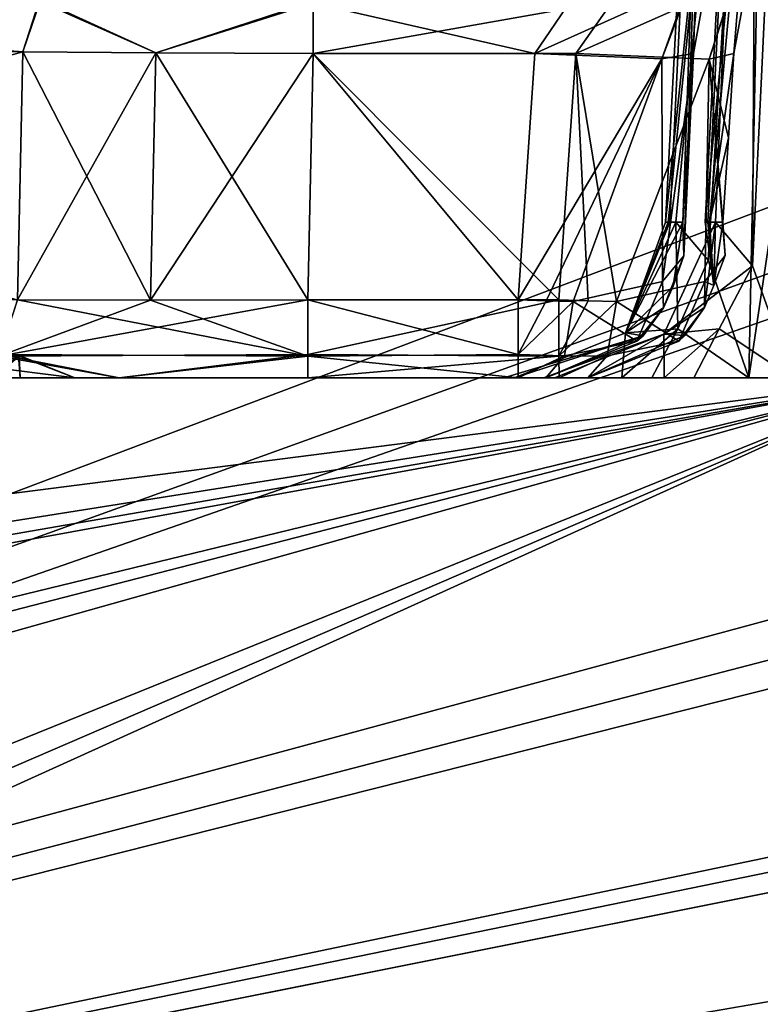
# Model space of a CAD drawing. Header units: inches. Extents: x -9.1 to 9.1, y -1.6 to 4.3.
# Tile 105 of 256: x -7.447 to -7.177, y -1.334 to -0.974. Entities that reach past the tile are written whole.
import ezdxf

# ---------------------------------------------------------------- set-up
doc = ezdxf.new("R2010")
doc.units = ezdxf.units.IN
doc.header["$LTSCALE"] = 81.481481
doc.header["$MEASUREMENT"] = 0
for name, color, linetype in [('12670', 7, 'CONTINUOUS'), ('12671', 7, 'CONTINUOUS'), ('12672', 7, 'CONTINUOUS'), ('12673', 7, 'CONTINUOUS'), ('12681', 7, 'CONTINUOUS'), ('12682', 7, 'CONTINUOUS'), ('12705', 7, 'CONTINUOUS'), ('12706', 7, 'CONTINUOUS'), ('12707', 7, 'CONTINUOUS'), ('12708', 7, 'CONTINUOUS'), ('12738', 7, 'CONTINUOUS'), ('12739', 7, 'CONTINUOUS'), ('128', 7, 'CONTINUOUS'), ('12834', 7, 'CONTINUOUS'), ('12835', 7, 'CONTINUOUS'), ('155', 7, 'CONTINUOUS'), ('165', 7, 'CONTINUOUS'), ('1856', 7, 'CONTINUOUS'), ('1857', 7, 'CONTINUOUS'), ('1858', 7, 'CONTINUOUS'), ('1859', 7, 'CONTINUOUS'), ('1860', 7, 'CONTINUOUS'), ('1861', 7, 'CONTINUOUS'), ('1862', 7, 'CONTINUOUS'), ('1914', 7, 'CONTINUOUS'), ('196', 7, 'CONTINUOUS'), ('197', 7, 'CONTINUOUS'), ('198', 7, 'CONTINUOUS'), ('199', 7, 'CONTINUOUS'), ('200', 7, 'CONTINUOUS'), ('218', 7, 'CONTINUOUS'), ('2192', 7, 'CONTINUOUS'), ('2193', 7, 'CONTINUOUS'), ('2194', 7, 'CONTINUOUS'), ('2195', 7, 'CONTINUOUS'), ('2196', 7, 'CONTINUOUS'), ('2403', 7, 'CONTINUOUS'), ('2404', 7, 'CONTINUOUS'), ('2405', 7, 'CONTINUOUS'), ('395', 7, 'CONTINUOUS'), ('78', 7, 'CONTINUOUS'), ('84', 7, 'CONTINUOUS')]:
    doc.layers.add(name, color=color, linetype=linetype)

msp = doc.modelspace()

# ---------------------------------------------------------------- linework, layer by layer
at = {"layer": '12670', "linetype": 'Continuous'}
for points in [[(-7.20113, -0.98664, -3.54659), (-7.21266, -0.98864, -3.4935), (-7.19011, -0.92503, -3.52363), (-7.20113, -0.98664, -3.54659)], [(-7.19011, -0.92503, -3.52363), (-7.21266, -0.98864, -3.4935), (-7.20218, -0.96091, -3.48771), (-7.19011, -0.92503, -3.52363)], [(-7.21266, -0.98864, -3.4935), (-7.25904, -0.98664, -3.4713), (-7.20218, -0.96091, -3.48771), (-7.21266, -0.98864, -3.4935)], [(-7.25904, -0.98664, -3.4713), (-7.2458, -0.9671, -3.46185), (-7.20218, -0.96091, -3.48771), (-7.25904, -0.98664, -3.4713)]]:
    msp.add_3dface(points, dxfattribs=at)
at = {"layer": '12671', "linetype": 'Continuous'}
for points in [[(-7.25904, -0.98664, -3.4713), (-7.33994, -0.96823, -3.46306), (-7.2458, -0.9671, -3.46185), (-7.25904, -0.98664, -3.4713)], [(-7.25904, -0.98664, -3.4713), (-7.33994, -0.98664, -3.4713), (-7.33994, -0.96823, -3.46306), (-7.25904, -0.98664, -3.4713)]]:
    msp.add_3dface(points, dxfattribs=at)
at = {"layer": '12672', "linetype": 'Continuous'}
for points in [[(-7.44585, -0.98602, -3.42739), (-7.43943, -0.96703, -3.42131), (-7.39727, -0.98636, -3.45988), (-7.44585, -0.98602, -3.42739)], [(-7.39727, -0.98636, -3.45988), (-7.43943, -0.96703, -3.42131), (-7.33994, -0.96823, -3.46306), (-7.39727, -0.98636, -3.45988)], [(-7.33994, -0.98664, -3.4713), (-7.39727, -0.98636, -3.45988), (-7.33994, -0.96823, -3.46306), (-7.33994, -0.98664, -3.4713)]]:
    msp.add_3dface(points, dxfattribs=at)
at = {"layer": '12673', "linetype": 'Continuous'}
for points in [[(-7.76959, -0.98036, -3.10323), (-7.76357, -0.9619, -3.09753), (-7.44585, -0.98602, -3.42739), (-7.76959, -0.98036, -3.10323)], [(-7.44585, -0.98602, -3.42739), (-7.76357, -0.9619, -3.09753), (-7.43943, -0.96703, -3.42131), (-7.44585, -0.98602, -3.42739)]]:
    msp.add_3dface(points, dxfattribs=at)
at = {"layer": '12681', "linetype": 'Continuous'}
for points in [[(-7.77464, -1.07657, -3.10532), (-7.76959, -0.98036, -3.10323), (-7.44585, -0.98602, -3.42739), (-7.77464, -1.07657, -3.10532)], [(-7.44782, -1.07657, -3.43214), (-7.77464, -1.07657, -3.10532), (-7.44585, -0.98602, -3.42739), (-7.44782, -1.07657, -3.43214)]]:
    msp.add_3dface(points, dxfattribs=at)
at = {"layer": '12682', "linetype": 'Continuous'}
for points in [[(-7.44782, -1.07657, -3.43214), (-7.44585, -0.98602, -3.42739), (-7.39727, -0.98636, -3.45988), (-7.44782, -1.07657, -3.43214)], [(-7.39922, -1.0767, -3.46462), (-7.44782, -1.07657, -3.43214), (-7.39727, -0.98636, -3.45988), (-7.39922, -1.0767, -3.46462)], [(-7.33994, -0.98664, -3.4713), (-7.39922, -1.0767, -3.46462), (-7.39727, -0.98636, -3.45988), (-7.33994, -0.98664, -3.4713)], [(-7.34189, -1.07657, -3.47601), (-7.39922, -1.0767, -3.46462), (-7.33994, -0.98664, -3.4713), (-7.34189, -1.07657, -3.47601)]]:
    msp.add_3dface(points, dxfattribs=at)
at = {"layer": '12705', "linetype": 'Continuous'}
for points in [[(-7.20506, -1.04814, -3.54893), (-7.20975, -1.04814, -3.57427), (-7.22591, -1.08852, -3.64289), (-7.20506, -1.04814, -3.54893)], [(-7.20506, -1.04814, -3.54893), (-7.22591, -1.08852, -3.64289), (-7.20852, -1.07152, -3.5384), (-7.20506, -1.04814, -3.54893)], [(-7.20975, -1.04814, -3.57427), (-7.21133, -1.04814, -3.6), (-7.22591, -1.08852, -3.64289), (-7.20975, -1.04814, -3.57427)], [(-7.21133, -1.04814, -3.6), (-7.2104, -1.04814, -3.61979), (-7.22591, -1.08852, -3.64289), (-7.21133, -1.04814, -3.6)], [(-7.2104, -1.04814, -3.61979), (-7.20762, -1.04814, -3.63941), (-7.22591, -1.08852, -3.64289), (-7.2104, -1.04814, -3.61979)], [(-7.20852, -1.07152, -3.5384), (-7.22591, -1.08852, -3.64289), (-7.21208, -1.07943, -3.53401), (-7.20852, -1.07152, -3.5384)], [(-7.21208, -1.07943, -3.53401), (-7.22591, -1.08852, -3.64289), (-7.21947, -1.08972, -3.52716), (-7.21208, -1.07943, -3.53401)], [(-7.22591, -1.08852, -3.64289), (-7.26648, -1.105, -3.65059), (-7.21947, -1.08972, -3.52716), (-7.22591, -1.08852, -3.64289)], [(-7.26648, -1.105, -3.65059), (-7.27037, -1.105, -3.57837), (-7.21947, -1.08972, -3.52716), (-7.26648, -1.105, -3.65059)], [(-7.27037, -1.105, -3.57837), (-7.25506, -1.105, -3.5077), (-7.21947, -1.08972, -3.52716), (-7.27037, -1.105, -3.57837)]]:
    msp.add_3dface(points, dxfattribs=at)
at = {"layer": '12706', "linetype": 'Continuous'}
for points in [[(-7.22591, -1.08852, -3.64289), (-7.20762, -1.04814, -3.63941), (-7.20683, -1.08705, -3.67499), (-7.22591, -1.08852, -3.64289)], [(-7.20762, -1.04814, -3.63941), (-7.19574, -1.0621, -3.68157), (-7.20683, -1.08705, -3.67499), (-7.20762, -1.04814, -3.63941)], [(-7.19574, -1.0621, -3.68157), (-7.18096, -1.105, -3.7148), (-7.20683, -1.08705, -3.67499), (-7.19574, -1.0621, -3.68157)], [(-7.2273, -1.105, -3.67366), (-7.26648, -1.105, -3.65059), (-7.22591, -1.08852, -3.64289), (-7.2273, -1.105, -3.67366)], [(-7.21632, -1.105, -3.68066), (-7.2273, -1.105, -3.67366), (-7.20683, -1.08705, -3.67499), (-7.21632, -1.105, -3.68066)], [(-7.2273, -1.105, -3.67366), (-7.22591, -1.08852, -3.64289), (-7.20683, -1.08705, -3.67499), (-7.2273, -1.105, -3.67366)], [(-7.18096, -1.105, -3.7148), (-7.21632, -1.105, -3.68066), (-7.20683, -1.08705, -3.67499), (-7.18096, -1.105, -3.7148)]]:
    msp.add_3dface(points, dxfattribs=at)
at = {"layer": '12707', "linetype": 'Continuous'}
for points in [[(-7.2047, -1.06048, -3.52652), (-7.20506, -1.04814, -3.54893), (-7.20852, -1.07152, -3.5384), (-7.2047, -1.06048, -3.52652)], [(-7.21241, -1.06989, -3.50617), (-7.2047, -1.06048, -3.52652), (-7.21208, -1.07943, -3.53401), (-7.21241, -1.06989, -3.50617)], [(-7.2047, -1.06048, -3.52652), (-7.20852, -1.07152, -3.5384), (-7.21208, -1.07943, -3.53401), (-7.2047, -1.06048, -3.52652)], [(-7.24505, -1.07714, -3.4795), (-7.21241, -1.06989, -3.50617), (-7.22181, -1.09164, -3.50824), (-7.24505, -1.07714, -3.4795)], [(-7.21241, -1.06989, -3.50617), (-7.21208, -1.07943, -3.53401), (-7.22181, -1.09164, -3.50824), (-7.21241, -1.06989, -3.50617)], [(-7.24505, -1.07714, -3.4795), (-7.22181, -1.09164, -3.50824), (-7.24822, -1.09696, -3.48843), (-7.24505, -1.07714, -3.4795)], [(-7.21208, -1.07943, -3.53401), (-7.21947, -1.08972, -3.52716), (-7.22181, -1.09164, -3.50824), (-7.21208, -1.07943, -3.53401)], [(-7.21947, -1.08972, -3.52716), (-7.25506, -1.105, -3.5077), (-7.22181, -1.09164, -3.50824), (-7.21947, -1.08972, -3.52716)], [(-7.22181, -1.09164, -3.50824), (-7.25506, -1.105, -3.5077), (-7.24822, -1.09696, -3.48843), (-7.22181, -1.09164, -3.50824)]]:
    msp.add_3dface(points, dxfattribs=at)
at = {"layer": '12708', "linetype": 'Continuous'}
for points in [[(-7.2651, -1.09647, -3.48502), (-7.2651, -1.07657, -3.47601), (-7.25493, -1.07688, -3.4769), (-7.2651, -1.09647, -3.48502)], [(-7.2651, -1.09647, -3.48502), (-7.25493, -1.07688, -3.4769), (-7.24505, -1.07714, -3.4795), (-7.2651, -1.09647, -3.48502)], [(-7.2651, -1.09647, -3.48502), (-7.24505, -1.07714, -3.4795), (-7.24822, -1.09696, -3.48843), (-7.2651, -1.09647, -3.48502)], [(-7.2651, -1.105, -3.50597), (-7.2651, -1.09647, -3.48502), (-7.24822, -1.09696, -3.48843), (-7.2651, -1.105, -3.50597)], [(-7.25506, -1.105, -3.5077), (-7.2651, -1.105, -3.50597), (-7.24822, -1.09696, -3.48843), (-7.25506, -1.105, -3.5077)], [(-7.25506, -1.105, -3.5077), (-7.25998, -1.105, -3.50641), (-7.2651, -1.105, -3.50597), (-7.25506, -1.105, -3.5077)]]:
    msp.add_3dface(points, dxfattribs=at)
at = {"layer": '12738', "linetype": 'Continuous'}
for points in [[(-7.44682, -1.105, -3.68065), (-7.45683, -1.105, -3.70777), (-7.44715, -1.09705, -3.65212), (-7.44682, -1.105, -3.68065)], [(-7.42686, -1.105, -3.65059), (-7.44682, -1.105, -3.68065), (-7.44715, -1.09705, -3.65212), (-7.42686, -1.105, -3.65059)]]:
    msp.add_3dface(points, dxfattribs=at)
at = {"layer": '12739', "linetype": 'Continuous'}
for points in [[(-7.52553, -1.105, -3.4527), (-7.42686, -1.105, -3.65059), (-7.49293, -1.09676, -3.52083), (-7.52553, -1.105, -3.4527)], [(-7.42686, -1.105, -3.65059), (-7.44715, -1.09705, -3.65212), (-7.49293, -1.09676, -3.52083), (-7.42686, -1.105, -3.65059)]]:
    msp.add_3dface(points, dxfattribs=at)
at = {"layer": '128', "linetype": 'Continuous'}
for points in [[(-7.13698, -1.42314, 4.05518), (-7.12031, -1.105, 4.05518), (-8.43319, -1.105, 4.05462), (-7.13698, -1.42314, 4.05518)], [(-7.1556, -1.46352, 4.05518), (-7.13698, -1.42314, 4.05518), (-8.43319, -1.105, 4.05462), (-7.1556, -1.46352, 4.05518)], [(-7.1969, -1.48, 4.05518), (-7.1556, -1.46352, 4.05518), (-8.43319, -1.105, 4.05462), (-7.1969, -1.48, 4.05518)], [(-8.03124, -1.33719, 4.05518), (-7.1969, -1.48, 4.05518), (-8.43319, -1.105, 4.05462), (-8.03124, -1.33719, 4.05518)]]:
    msp.add_3dface(points, dxfattribs=at)
at = {"layer": '12834', "linetype": 'Continuous'}
msp.add_3dface([(-7.42686, -1.105, 3.65059), (-7.52554, -1.105, 3.45269), (-7.44746, -1.09675, 3.65215), (-7.42686, -1.105, 3.65059)], dxfattribs=at)
at = {"layer": '12835', "linetype": 'Continuous'}
for points in [[(-7.45683, -1.105, 3.70778), (-7.44682, -1.105, 3.68065), (-7.44746, -1.09675, 3.65215), (-7.45683, -1.105, 3.70778)], [(-7.44682, -1.105, 3.68065), (-7.42686, -1.105, 3.65059), (-7.44746, -1.09675, 3.65215), (-7.44682, -1.105, 3.68065)]]:
    msp.add_3dface(points, dxfattribs=at)
at = {"layer": '155', "linetype": 'Continuous'}
for points in [[(-7.12031, -1.105, -4.04245), (-8.43319, -1.105, -4.04245), (-7.73671, -1.105, -3.93669), (-7.12031, -1.105, -4.04245)], [(-7.55196, -1.105, -3.87781), (-7.12031, -1.105, -4.04245), (-7.73671, -1.105, -3.93669), (-7.55196, -1.105, -3.87781)], [(-7.12031, -1.105, -3.80209), (-7.12031, -1.105, -4.04245), (-7.55196, -1.105, -3.87781), (-7.12031, -1.105, -3.80209)], [(-7.45683, -1.105, -3.70777), (-7.12031, -1.105, -3.80209), (-7.55196, -1.105, -3.87781), (-7.45683, -1.105, -3.70777)], [(-7.27037, -1.105, -3.57837), (-7.26648, -1.105, -3.65059), (-7.52553, -1.105, -3.4527), (-7.27037, -1.105, -3.57837)], [(-7.52553, -1.105, -3.4527), (-7.26648, -1.105, -3.65059), (-7.42686, -1.105, -3.65059), (-7.52553, -1.105, -3.4527)], [(-7.41068, -1.105, -3.49227), (-7.27037, -1.105, -3.57837), (-7.52553, -1.105, -3.4527), (-7.41068, -1.105, -3.49227)], [(-7.469, -1.105, -3.45332), (-7.41068, -1.105, -3.49227), (-7.52553, -1.105, -3.4527), (-7.469, -1.105, -3.45332)], [(-7.12497, -1.105, -3.78104), (-7.12031, -1.105, -3.80209), (-7.45683, -1.105, -3.70777), (-7.12497, -1.105, -3.78104)], [(-7.13807, -1.105, -3.7639), (-7.12497, -1.105, -3.78104), (-7.45683, -1.105, -3.70777), (-7.13807, -1.105, -3.7639)], [(-7.16139, -1.105, -3.74099), (-7.13807, -1.105, -3.7639), (-7.45683, -1.105, -3.70777), (-7.16139, -1.105, -3.74099)], [(-7.18096, -1.105, -3.7148), (-7.16139, -1.105, -3.74099), (-7.45683, -1.105, -3.70777), (-7.18096, -1.105, -3.7148)], [(-7.21632, -1.105, -3.68066), (-7.18096, -1.105, -3.7148), (-7.45683, -1.105, -3.70777), (-7.21632, -1.105, -3.68066)], [(-7.44682, -1.105, -3.68065), (-7.21632, -1.105, -3.68066), (-7.45683, -1.105, -3.70777), (-7.44682, -1.105, -3.68065)], [(-7.2273, -1.105, -3.67366), (-7.21632, -1.105, -3.68066), (-7.44682, -1.105, -3.68065), (-7.2273, -1.105, -3.67366)], [(-7.42686, -1.105, -3.65059), (-7.2273, -1.105, -3.67366), (-7.44682, -1.105, -3.68065), (-7.42686, -1.105, -3.65059)], [(-7.26648, -1.105, -3.65059), (-7.2273, -1.105, -3.67366), (-7.42686, -1.105, -3.65059), (-7.26648, -1.105, -3.65059)], [(-7.34189, -1.105, -3.50597), (-7.27037, -1.105, -3.57837), (-7.41068, -1.105, -3.49227), (-7.34189, -1.105, -3.50597)], [(-7.25506, -1.105, -3.5077), (-7.27037, -1.105, -3.57837), (-7.34189, -1.105, -3.50597), (-7.25506, -1.105, -3.5077)], [(-7.25998, -1.105, -3.50641), (-7.25506, -1.105, -3.5077), (-7.34189, -1.105, -3.50597), (-7.25998, -1.105, -3.50641)], [(-7.2651, -1.105, -3.50597), (-7.25998, -1.105, -3.50641), (-7.34189, -1.105, -3.50597), (-7.2651, -1.105, -3.50597)]]:
    msp.add_3dface(points, dxfattribs=at)
at = {"layer": '165', "linetype": 'Continuous'}
for points in [[(-8.43319, -1.105, 4.05462), (-7.12031, -1.105, 4.05518), (-7.73673, -1.105, 3.93669), (-8.43319, -1.105, 4.05462)], [(-7.12031, -1.105, 4.05518), (-7.12031, -1.105, 3.78284), (-7.73673, -1.105, 3.93669), (-7.12031, -1.105, 4.05518)], [(-7.73673, -1.105, 3.93669), (-7.12031, -1.105, 3.78284), (-7.55197, -1.105, 3.87782), (-7.73673, -1.105, 3.93669)], [(-7.12031, -1.105, 3.78284), (-7.12446, -1.105, 3.76292), (-7.55197, -1.105, 3.87782), (-7.12031, -1.105, 3.78284)], [(-7.12446, -1.105, 3.76292), (-7.13621, -1.105, 3.7463), (-7.55197, -1.105, 3.87782), (-7.12446, -1.105, 3.76292)], [(-7.13621, -1.105, 3.7463), (-7.15146, -1.105, 3.73045), (-7.55197, -1.105, 3.87782), (-7.13621, -1.105, 3.7463)], [(-7.15146, -1.105, 3.73045), (-7.16488, -1.105, 3.71302), (-7.55197, -1.105, 3.87782), (-7.15146, -1.105, 3.73045)], [(-7.55197, -1.105, 3.87782), (-7.16488, -1.105, 3.71302), (-7.45683, -1.105, 3.70778), (-7.55197, -1.105, 3.87782)], [(-7.42686, -1.105, 3.65059), (-7.469, -1.105, 3.45332), (-7.52554, -1.105, 3.45269), (-7.42686, -1.105, 3.65059)], [(-7.41068, -1.105, 3.49227), (-7.469, -1.105, 3.45332), (-7.42686, -1.105, 3.65059), (-7.41068, -1.105, 3.49227)], [(-7.16488, -1.105, 3.71302), (-7.20104, -1.105, 3.68004), (-7.45683, -1.105, 3.70778), (-7.16488, -1.105, 3.71302)], [(-7.45683, -1.105, 3.70778), (-7.20104, -1.105, 3.68004), (-7.44682, -1.105, 3.68065), (-7.45683, -1.105, 3.70778)], [(-7.21188, -1.105, 3.67341), (-7.2518, -1.105, 3.65059), (-7.44682, -1.105, 3.68065), (-7.21188, -1.105, 3.67341)], [(-7.44682, -1.105, 3.68065), (-7.2518, -1.105, 3.65059), (-7.42686, -1.105, 3.65059), (-7.44682, -1.105, 3.68065)], [(-7.20104, -1.105, 3.68004), (-7.21188, -1.105, 3.67341), (-7.44682, -1.105, 3.68065), (-7.20104, -1.105, 3.68004)], [(-7.34189, -1.105, 3.50597), (-7.41068, -1.105, 3.49227), (-7.42686, -1.105, 3.65059), (-7.34189, -1.105, 3.50597)], [(-7.25014, -1.105, 3.50597), (-7.34189, -1.105, 3.50597), (-7.42686, -1.105, 3.65059), (-7.25014, -1.105, 3.50597)], [(-7.24494, -1.105, 3.50644), (-7.25014, -1.105, 3.50597), (-7.42686, -1.105, 3.65059), (-7.24494, -1.105, 3.50644)], [(-7.23974, -1.105, 3.50787), (-7.24494, -1.105, 3.50644), (-7.42686, -1.105, 3.65059), (-7.23974, -1.105, 3.50787)], [(-7.25591, -1.105, 3.57837), (-7.23974, -1.105, 3.50787), (-7.42686, -1.105, 3.65059), (-7.25591, -1.105, 3.57837)], [(-7.2518, -1.105, 3.65059), (-7.25591, -1.105, 3.57837), (-7.42686, -1.105, 3.65059), (-7.2518, -1.105, 3.65059)]]:
    msp.add_3dface(points, dxfattribs=at)
at = {"layer": '1856', "linetype": 'Continuous'}
for points in [[(-7.19691, -1.04814, 3.6), (-7.19595, -1.04814, 3.61949), (-7.17748, -0.67738, 3.6), (-7.19691, -1.04814, 3.6)], [(-7.19528, -1.04814, 3.57466), (-7.19691, -1.04814, 3.6), (-7.16121, -0.67738, 3.52576), (-7.19528, -1.04814, 3.57466)], [(-7.16121, -0.67738, 3.52576), (-7.19691, -1.04814, 3.6), (-7.17748, -0.67738, 3.6), (-7.16121, -0.67738, 3.52576)], [(-7.19595, -1.04814, 3.61949), (-7.19306, -1.04814, 3.63879), (-7.17748, -0.67738, 3.6), (-7.19595, -1.04814, 3.61949)], [(-7.18643, -0.98664, 3.54747), (-7.19528, -1.04814, 3.57466), (-7.16121, -0.67738, 3.52576), (-7.18643, -0.98664, 3.54747)], [(-7.19306, -1.04814, 3.63879), (-7.17963, -1.06417, 3.68269), (-7.17748, -0.67738, 3.6), (-7.19306, -1.04814, 3.63879)], [(-7.17529, -0.92564, 3.52542), (-7.18643, -0.98664, 3.54747), (-7.16121, -0.67738, 3.52576), (-7.17529, -0.92564, 3.52542)], [(-7.17963, -1.06417, 3.68269), (-7.16488, -1.105, 3.71302), (-7.16121, -0.67738, 3.67424), (-7.17963, -1.06417, 3.68269)], [(-7.17748, -0.67738, 3.6), (-7.17963, -1.06417, 3.68269), (-7.16121, -0.67738, 3.67424), (-7.17748, -0.67738, 3.6)], [(-7.19528, -1.04814, 3.57466), (-7.18643, -0.98664, 3.54747), (-7.18842, -1.01741, 3.5486), (-7.19528, -1.04814, 3.57466)], [(-7.19039, -1.04814, 3.54973), (-7.19528, -1.04814, 3.57466), (-7.18842, -1.01741, 3.5486), (-7.19039, -1.04814, 3.54973)]]:
    msp.add_3dface(points, dxfattribs=at)
at = {"layer": '1857', "linetype": 'Continuous'}
for points in [[(-7.17963, -1.06417, 3.68269), (-7.19306, -1.04814, 3.63879), (-7.21192, -1.08911, 3.64258), (-7.17963, -1.06417, 3.68269)], [(-7.17963, -1.06417, 3.68269), (-7.21192, -1.08911, 3.64258), (-7.19176, -1.08711, 3.67414), (-7.17963, -1.06417, 3.68269)], [(-7.16488, -1.105, 3.71302), (-7.17963, -1.06417, 3.68269), (-7.19176, -1.08711, 3.67414), (-7.16488, -1.105, 3.71302)], [(-7.21192, -1.08911, 3.64258), (-7.21188, -1.105, 3.67341), (-7.19176, -1.08711, 3.67414), (-7.21192, -1.08911, 3.64258)], [(-7.21188, -1.105, 3.67341), (-7.20104, -1.105, 3.68004), (-7.19176, -1.08711, 3.67414), (-7.21188, -1.105, 3.67341)], [(-7.20104, -1.105, 3.68004), (-7.16488, -1.105, 3.71302), (-7.19176, -1.08711, 3.67414), (-7.20104, -1.105, 3.68004)], [(-7.2518, -1.105, 3.65059), (-7.21188, -1.105, 3.67341), (-7.21192, -1.08911, 3.64258), (-7.2518, -1.105, 3.65059)]]:
    msp.add_3dface(points, dxfattribs=at)
at = {"layer": '1858', "linetype": 'Continuous'}
for points in [[(-7.21192, -1.08911, 3.64258), (-7.19306, -1.04814, 3.63879), (-7.19718, -1.07937, 3.5349), (-7.21192, -1.08911, 3.64258)], [(-7.19718, -1.07937, 3.5349), (-7.19306, -1.04814, 3.63879), (-7.19366, -1.07135, 3.53937), (-7.19718, -1.07937, 3.5349)], [(-7.19595, -1.04814, 3.61949), (-7.19691, -1.04814, 3.6), (-7.19366, -1.07135, 3.53937), (-7.19595, -1.04814, 3.61949)], [(-7.19691, -1.04814, 3.6), (-7.19528, -1.04814, 3.57466), (-7.19366, -1.07135, 3.53937), (-7.19691, -1.04814, 3.6)], [(-7.19306, -1.04814, 3.63879), (-7.19595, -1.04814, 3.61949), (-7.19366, -1.07135, 3.53937), (-7.19306, -1.04814, 3.63879)], [(-7.19528, -1.04814, 3.57466), (-7.19039, -1.04814, 3.54973), (-7.19366, -1.07135, 3.53937), (-7.19528, -1.04814, 3.57466)], [(-7.20436, -1.08956, 3.52804), (-7.21192, -1.08911, 3.64258), (-7.19718, -1.07937, 3.5349), (-7.20436, -1.08956, 3.52804)], [(-7.23974, -1.105, 3.50787), (-7.25591, -1.105, 3.57837), (-7.21192, -1.08911, 3.64258), (-7.23974, -1.105, 3.50787)], [(-7.25591, -1.105, 3.57837), (-7.2518, -1.105, 3.65059), (-7.21192, -1.08911, 3.64258), (-7.25591, -1.105, 3.57837)], [(-7.23974, -1.105, 3.50787), (-7.21192, -1.08911, 3.64258), (-7.20436, -1.08956, 3.52804), (-7.23974, -1.105, 3.50787)]]:
    msp.add_3dface(points, dxfattribs=at)
at = {"layer": '1859', "linetype": 'Continuous'}
for points in [[(-7.19366, -1.07135, 3.53937), (-7.19039, -1.04814, 3.54973), (-7.18963, -1.06033, 3.52798), (-7.19366, -1.07135, 3.53937)], [(-7.19701, -1.06978, 3.50713), (-7.19366, -1.07135, 3.53937), (-7.18963, -1.06033, 3.52798), (-7.19701, -1.06978, 3.50713)], [(-7.22927, -1.07718, 3.47984), (-7.2065, -1.09164, 3.50897), (-7.19701, -1.06978, 3.50713), (-7.22927, -1.07718, 3.47984)], [(-7.2065, -1.09164, 3.50897), (-7.19718, -1.07937, 3.5349), (-7.19701, -1.06978, 3.50713), (-7.2065, -1.09164, 3.50897)], [(-7.19718, -1.07937, 3.5349), (-7.19366, -1.07135, 3.53937), (-7.19701, -1.06978, 3.50713), (-7.19718, -1.07937, 3.5349)], [(-7.23259, -1.09697, 3.48872), (-7.2065, -1.09164, 3.50897), (-7.22927, -1.07718, 3.47984), (-7.23259, -1.09697, 3.48872)], [(-7.20436, -1.08956, 3.52804), (-7.19718, -1.07937, 3.5349), (-7.2065, -1.09164, 3.50897), (-7.20436, -1.08956, 3.52804)], [(-7.23974, -1.105, 3.50787), (-7.20436, -1.08956, 3.52804), (-7.2065, -1.09164, 3.50897), (-7.23974, -1.105, 3.50787)], [(-7.23259, -1.09697, 3.48872), (-7.23974, -1.105, 3.50787), (-7.2065, -1.09164, 3.50897), (-7.23259, -1.09697, 3.48872)]]:
    msp.add_3dface(points, dxfattribs=at)
at = {"layer": '1860', "linetype": 'Continuous'}
for points in [[(-7.25025, -1.07657, 3.47601), (-7.25025, -1.09705, 3.48563), (-7.23958, -1.0769, 3.47699), (-7.25025, -1.07657, 3.47601)], [(-7.25025, -1.09705, 3.48563), (-7.22927, -1.07718, 3.47984), (-7.23958, -1.0769, 3.47699), (-7.25025, -1.09705, 3.48563)], [(-7.23259, -1.09697, 3.48872), (-7.22927, -1.07718, 3.47984), (-7.25025, -1.09705, 3.48563), (-7.23259, -1.09697, 3.48872)], [(-7.25014, -1.105, 3.50597), (-7.23259, -1.09697, 3.48872), (-7.25025, -1.09705, 3.48563), (-7.25014, -1.105, 3.50597)], [(-7.25014, -1.105, 3.50597), (-7.23974, -1.105, 3.50787), (-7.23259, -1.09697, 3.48872), (-7.25014, -1.105, 3.50597)], [(-7.25014, -1.105, 3.50597), (-7.24494, -1.105, 3.50644), (-7.23974, -1.105, 3.50787), (-7.25014, -1.105, 3.50597)]]:
    msp.add_3dface(points, dxfattribs=at)
at = {"layer": '1861', "linetype": 'Continuous'}
for points in [[(-7.25025, -1.07657, 3.47601), (-7.34189, -1.07657, 3.47601), (-7.34189, -1.09647, 3.48502), (-7.25025, -1.07657, 3.47601)], [(-7.25025, -1.09705, 3.48563), (-7.25025, -1.07657, 3.47601), (-7.34189, -1.09647, 3.48502), (-7.25025, -1.09705, 3.48563)], [(-7.34189, -1.105, 3.50597), (-7.25025, -1.09705, 3.48563), (-7.34189, -1.09647, 3.48502), (-7.34189, -1.105, 3.50597)], [(-7.34189, -1.105, 3.50597), (-7.25014, -1.105, 3.50597), (-7.25025, -1.09705, 3.48563), (-7.34189, -1.105, 3.50597)]]:
    msp.add_3dface(points, dxfattribs=at)
at = {"layer": '1862', "linetype": 'Continuous'}
for points in [[(-7.39922, -1.0767, 3.46462), (-7.44782, -1.07657, 3.43214), (-7.45461, -1.09705, 3.43894), (-7.39922, -1.0767, 3.46462)], [(-7.34189, -1.07657, 3.47601), (-7.39922, -1.0767, 3.46462), (-7.45461, -1.09705, 3.43894), (-7.34189, -1.07657, 3.47601)], [(-7.34189, -1.09647, 3.48502), (-7.34189, -1.07657, 3.47601), (-7.45461, -1.09705, 3.43894), (-7.34189, -1.09647, 3.48502)], [(-7.469, -1.105, 3.45332), (-7.41068, -1.105, 3.49227), (-7.45461, -1.09705, 3.43894), (-7.469, -1.105, 3.45332)], [(-7.41068, -1.105, 3.49227), (-7.34189, -1.09647, 3.48502), (-7.45461, -1.09705, 3.43894), (-7.41068, -1.105, 3.49227)], [(-7.41068, -1.105, 3.49227), (-7.34189, -1.105, 3.50597), (-7.34189, -1.09647, 3.48502), (-7.41068, -1.105, 3.49227)]]:
    msp.add_3dface(points, dxfattribs=at)
at = {"layer": '1914', "linetype": 'Continuous'}
for points in [[(-7.1258, -0.63817, 4.47526), (-8.3275, -1.23507, 4.44398), (-8.35668, -0.90272, 4.4614), (-7.1258, -0.63817, 4.47526)], [(-7.1258, -0.63817, 4.47526), (-8.30045, -1.57343, 4.42625), (-8.3275, -1.23507, 4.44398), (-7.1258, -0.63817, 4.47526)], [(-7.1258, -0.63817, 4.47526), (-7.17481, -1.57343, 4.42625), (-8.30045, -1.57343, 4.42625), (-7.1258, -0.63817, 4.47526)]]:
    msp.add_3dface(points, dxfattribs=at)
at = {"layer": '196', "linetype": 'Continuous'}
for points in [[(-7.45418, -1.09647, -3.4385), (-7.44782, -1.07657, -3.43214), (-7.34189, -1.09705, -3.48563), (-7.45418, -1.09647, -3.4385)], [(-7.34189, -1.09705, -3.48563), (-7.44782, -1.07657, -3.43214), (-7.39922, -1.0767, -3.46462), (-7.34189, -1.09705, -3.48563)], [(-7.34189, -1.07657, -3.47601), (-7.34189, -1.09705, -3.48563), (-7.39922, -1.0767, -3.46462), (-7.34189, -1.07657, -3.47601)], [(-7.41068, -1.105, -3.49227), (-7.469, -1.105, -3.45332), (-7.45418, -1.09647, -3.4385), (-7.41068, -1.105, -3.49227)], [(-7.41068, -1.105, -3.49227), (-7.45418, -1.09647, -3.4385), (-7.34189, -1.09705, -3.48563), (-7.41068, -1.105, -3.49227)], [(-7.34189, -1.105, -3.50597), (-7.41068, -1.105, -3.49227), (-7.34189, -1.09705, -3.48563), (-7.34189, -1.105, -3.50597)]]:
    msp.add_3dface(points, dxfattribs=at)
at = {"layer": '197', "linetype": 'Continuous'}
for points in [[(-7.34189, -1.09705, -3.48563), (-7.34189, -1.07657, -3.47601), (-7.2651, -1.09647, -3.48502), (-7.34189, -1.09705, -3.48563)], [(-7.34189, -1.07657, -3.47601), (-7.2651, -1.07657, -3.47601), (-7.2651, -1.09647, -3.48502), (-7.34189, -1.07657, -3.47601)], [(-7.2651, -1.105, -3.50597), (-7.34189, -1.09705, -3.48563), (-7.2651, -1.09647, -3.48502), (-7.2651, -1.105, -3.50597)], [(-7.2651, -1.105, -3.50597), (-7.34189, -1.105, -3.50597), (-7.34189, -1.09705, -3.48563), (-7.2651, -1.105, -3.50597)]]:
    msp.add_3dface(points, dxfattribs=at)
at = {"layer": '198', "linetype": 'Continuous'}
for points in [[(-7.2651, -1.07657, -3.47601), (-7.34189, -1.07657, -3.47601), (-7.33994, -0.98664, -3.4713), (-7.2651, -1.07657, -3.47601)], [(-7.25904, -0.98664, -3.4713), (-7.2651, -1.07657, -3.47601), (-7.33994, -0.98664, -3.4713), (-7.25904, -0.98664, -3.4713)]]:
    msp.add_3dface(points, dxfattribs=at)
at = {"layer": '199', "linetype": 'Continuous'}
for points in [[(-7.2651, -1.07657, -3.47601), (-7.25904, -0.98664, -3.4713), (-7.21266, -0.98864, -3.4935), (-7.2651, -1.07657, -3.47601)], [(-7.21266, -0.98864, -3.4935), (-7.20113, -0.98664, -3.54659), (-7.21241, -1.06989, -3.50617), (-7.21266, -0.98864, -3.4935)], [(-7.21241, -1.06989, -3.50617), (-7.20113, -0.98664, -3.54659), (-7.2047, -1.06048, -3.52652), (-7.21241, -1.06989, -3.50617)], [(-7.20113, -0.98664, -3.54659), (-7.2031, -1.01737, -3.54776), (-7.2047, -1.06048, -3.52652), (-7.20113, -0.98664, -3.54659)], [(-7.2651, -1.07657, -3.47601), (-7.21266, -0.98864, -3.4935), (-7.25493, -1.07688, -3.4769), (-7.2651, -1.07657, -3.47601)], [(-7.25493, -1.07688, -3.4769), (-7.21266, -0.98864, -3.4935), (-7.24505, -1.07714, -3.4795), (-7.25493, -1.07688, -3.4769)], [(-7.24505, -1.07714, -3.4795), (-7.21266, -0.98864, -3.4935), (-7.21241, -1.06989, -3.50617), (-7.24505, -1.07714, -3.4795)], [(-7.2031, -1.01737, -3.54776), (-7.20506, -1.04814, -3.54893), (-7.2047, -1.06048, -3.52652), (-7.2031, -1.01737, -3.54776)]]:
    msp.add_3dface(points, dxfattribs=at)
at = {"layer": '200', "linetype": 'Continuous'}
for points in [[(-7.1919, -0.67738, -3.6), (-7.17224, -0.67738, -3.6846), (-7.21133, -1.04814, -3.6), (-7.1919, -0.67738, -3.6)], [(-7.21133, -1.04814, -3.6), (-7.17224, -0.67738, -3.6846), (-7.2104, -1.04814, -3.61979), (-7.21133, -1.04814, -3.6)], [(-7.20975, -1.04814, -3.57427), (-7.1919, -0.67738, -3.6), (-7.21133, -1.04814, -3.6), (-7.20975, -1.04814, -3.57427)], [(-7.2104, -1.04814, -3.61979), (-7.17224, -0.67738, -3.6846), (-7.20762, -1.04814, -3.63941), (-7.2104, -1.04814, -3.61979)], [(-7.20506, -1.04814, -3.54893), (-7.1919, -0.67738, -3.6), (-7.20975, -1.04814, -3.57427), (-7.20506, -1.04814, -3.54893)], [(-7.20762, -1.04814, -3.63941), (-7.17224, -0.67738, -3.6846), (-7.19574, -1.0621, -3.68157), (-7.20762, -1.04814, -3.63941)], [(-7.20506, -1.04814, -3.54893), (-7.2031, -1.01737, -3.54776), (-7.1919, -0.67738, -3.6), (-7.20506, -1.04814, -3.54893)], [(-7.2031, -1.01737, -3.54776), (-7.20113, -0.98664, -3.54659), (-7.1919, -0.67738, -3.6), (-7.2031, -1.01737, -3.54776)], [(-7.1919, -0.67738, -3.6), (-7.20113, -0.98664, -3.54659), (-7.19011, -0.92503, -3.52363), (-7.1919, -0.67738, -3.6)], [(-7.17224, -0.67738, -3.6846), (-7.18096, -1.105, -3.7148), (-7.19574, -1.0621, -3.68157), (-7.17224, -0.67738, -3.6846)], [(-7.16139, -1.105, -3.74099), (-7.18096, -1.105, -3.7148), (-7.1173, -0.67738, -3.75187), (-7.16139, -1.105, -3.74099)], [(-7.1173, -0.67738, -3.75187), (-7.18096, -1.105, -3.7148), (-7.17224, -0.67738, -3.6846), (-7.1173, -0.67738, -3.75187)]]:
    msp.add_3dface(points, dxfattribs=at)
at = {"layer": '218', "linetype": 'Continuous'}
for points in [[(-7.1258, -0.63817, -4.47526), (-8.52574, -0.63817, -4.47526), (-7.17481, -1.57343, -4.42625), (-7.1258, -0.63817, -4.47526)], [(-7.17481, -1.57343, -4.42625), (-8.52574, -0.63817, -4.47526), (-8.39206, -0.83834, -4.46477), (-7.17481, -1.57343, -4.42625)], [(-8.35673, -0.90247, -4.46141), (-7.17481, -1.57343, -4.42625), (-8.39206, -0.83834, -4.46477), (-8.35673, -0.90247, -4.46141)], [(-8.32748, -1.23504, -4.44398), (-7.17481, -1.57343, -4.42625), (-8.35673, -0.90247, -4.46141), (-8.32748, -1.23504, -4.44398)], [(-8.30048, -1.57343, -4.42625), (-7.17481, -1.57343, -4.42625), (-8.32748, -1.23504, -4.44398), (-8.30048, -1.57343, -4.42625)]]:
    msp.add_3dface(points, dxfattribs=at)
at = {"layer": '2192', "linetype": 'Continuous'}
for points in [[(-7.17529, -0.92564, 3.52542), (-7.18648, -0.96105, 3.48849), (-7.19546, -0.98869, 3.49647), (-7.17529, -0.92564, 3.52542)], [(-7.18643, -0.98664, 3.54747), (-7.17529, -0.92564, 3.52542), (-7.19546, -0.98869, 3.49647), (-7.18643, -0.98664, 3.54747)], [(-7.23044, -0.96724, 3.462), (-7.2441, -0.98664, 3.4713), (-7.18648, -0.96105, 3.48849), (-7.23044, -0.96724, 3.462)], [(-7.18648, -0.96105, 3.48849), (-7.2441, -0.98664, 3.4713), (-7.19546, -0.98869, 3.49647), (-7.18648, -0.96105, 3.48849)]]:
    msp.add_3dface(points, dxfattribs=at)
at = {"layer": '2193', "linetype": 'Continuous'}
for points in [[(-7.2441, -0.98664, 3.4713), (-7.25025, -1.07657, 3.47601), (-7.23958, -1.0769, 3.47699), (-7.2441, -0.98664, 3.4713)], [(-7.19546, -0.98869, 3.49647), (-7.2441, -0.98664, 3.4713), (-7.22927, -1.07718, 3.47984), (-7.19546, -0.98869, 3.49647)], [(-7.22927, -1.07718, 3.47984), (-7.2441, -0.98664, 3.4713), (-7.23958, -1.0769, 3.47699), (-7.22927, -1.07718, 3.47984)], [(-7.18643, -0.98664, 3.54747), (-7.19546, -0.98869, 3.49647), (-7.18842, -1.01741, 3.5486), (-7.18643, -0.98664, 3.54747)], [(-7.19546, -0.98869, 3.49647), (-7.22927, -1.07718, 3.47984), (-7.19701, -1.06978, 3.50713), (-7.19546, -0.98869, 3.49647)], [(-7.19546, -0.98869, 3.49647), (-7.19701, -1.06978, 3.50713), (-7.18963, -1.06033, 3.52798), (-7.19546, -0.98869, 3.49647)], [(-7.19546, -0.98869, 3.49647), (-7.19039, -1.04814, 3.54973), (-7.18842, -1.01741, 3.5486), (-7.19546, -0.98869, 3.49647)], [(-7.19039, -1.04814, 3.54973), (-7.19546, -0.98869, 3.49647), (-7.18963, -1.06033, 3.52798), (-7.19039, -1.04814, 3.54973)]]:
    msp.add_3dface(points, dxfattribs=at)
at = {"layer": '2194', "linetype": 'Continuous'}
for points in [[(-7.33994, -0.98664, 3.4713), (-7.34189, -1.07657, 3.47601), (-7.25025, -1.07657, 3.47601), (-7.33994, -0.98664, 3.4713)], [(-7.2441, -0.98664, 3.4713), (-7.33994, -0.98664, 3.4713), (-7.25025, -1.07657, 3.47601), (-7.2441, -0.98664, 3.4713)]]:
    msp.add_3dface(points, dxfattribs=at)
at = {"layer": '2195', "linetype": 'Continuous'}
for points in [[(-7.44585, -0.98602, 3.42739), (-7.44782, -1.07657, 3.43214), (-7.39922, -1.0767, 3.46462), (-7.44585, -0.98602, 3.42739)], [(-7.39726, -0.98636, 3.45988), (-7.44585, -0.98602, 3.42739), (-7.39922, -1.0767, 3.46462), (-7.39726, -0.98636, 3.45988)], [(-7.34189, -1.07657, 3.47601), (-7.39726, -0.98636, 3.45988), (-7.39922, -1.0767, 3.46462), (-7.34189, -1.07657, 3.47601)], [(-7.33994, -0.98664, 3.4713), (-7.39726, -0.98636, 3.45988), (-7.34189, -1.07657, 3.47601), (-7.33994, -0.98664, 3.4713)]]:
    msp.add_3dface(points, dxfattribs=at)
at = {"layer": '2196', "linetype": 'Continuous'}
msp.add_3dface([(-7.44585, -0.98602, 3.42739), (-7.76959, -0.98036, 3.10323), (-7.44782, -1.07657, 3.43214), (-7.44585, -0.98602, 3.42739)], dxfattribs=at)
at = {"layer": '2403', "linetype": 'Continuous'}
for points in [[(-7.76317, -0.96137, 3.09714), (-7.76959, -0.98036, 3.10323), (-7.43982, -0.96756, 3.4217), (-7.76317, -0.96137, 3.09714)], [(-7.43982, -0.96756, 3.4217), (-7.76959, -0.98036, 3.10323), (-7.44585, -0.98602, 3.42739), (-7.43982, -0.96756, 3.4217)]]:
    msp.add_3dface(points, dxfattribs=at)
at = {"layer": '2404', "linetype": 'Continuous'}
for points in [[(-7.43982, -0.96756, 3.4217), (-7.44585, -0.98602, 3.42739), (-7.39726, -0.98636, 3.45988), (-7.43982, -0.96756, 3.4217)], [(-7.43982, -0.96756, 3.4217), (-7.39726, -0.98636, 3.45988), (-7.33994, -0.9677, 3.46251), (-7.43982, -0.96756, 3.4217)], [(-7.39726, -0.98636, 3.45988), (-7.33994, -0.98664, 3.4713), (-7.33994, -0.9677, 3.46251), (-7.39726, -0.98636, 3.45988)]]:
    msp.add_3dface(points, dxfattribs=at)
at = {"layer": '2405', "linetype": 'Continuous'}
for points in [[(-7.33994, -0.9677, 3.46251), (-7.33994, -0.98664, 3.4713), (-7.23044, -0.96724, 3.462), (-7.33994, -0.9677, 3.46251)], [(-7.23044, -0.96724, 3.462), (-7.33994, -0.98664, 3.4713), (-7.2441, -0.98664, 3.4713), (-7.23044, -0.96724, 3.462)]]:
    msp.add_3dface(points, dxfattribs=at)
at = {"layer": '395', "linetype": 'Continuous'}
for points in [[(-8.57837, -1.57343, 4.62775), (8.57837, -1.57343, 4.62775), (-8.52935, -0.63817, 4.57874), (-8.57837, -1.57343, 4.62775)], [(-8.52935, -0.63817, 4.57874), (8.57837, -1.57343, 4.62775), (-7.12257, -0.63817, 4.57874), (-8.52935, -0.63817, 4.57874)]]:
    msp.add_3dface(points, dxfattribs=at)
at = {"layer": '78', "linetype": 'Continuous'}
for points in [[(-6.91804, -0.62103, -4.57784), (-8.57837, -1.57343, -4.62775), (-6.93735, -0.57657, -4.57551), (-6.91804, -0.62103, -4.57784)], [(-6.93735, -0.57657, -4.57551), (-8.57837, -1.57343, -4.62775), (-7.08176, -0.62083, -4.57783), (-6.93735, -0.57657, -4.57551)], [(-7.08176, -0.62083, -4.57783), (-8.57837, -1.57343, -4.62775), (-7.12257, -0.63817, -4.57874), (-7.08176, -0.62083, -4.57783)], [(-1.89693, -0.63817, -4.57874), (-8.57837, -1.57343, -4.62775), (-1.93754, -0.62103, -4.57784), (-1.89693, -0.63817, -4.57874)], [(-1.93754, -0.62103, -4.57784), (-8.57837, -1.57343, -4.62775), (-2.10307, -0.63817, -4.57874), (-1.93754, -0.62103, -4.57784)], [(-2.87743, -0.63817, -4.57874), (-8.57837, -1.57343, -4.62775), (-2.91804, -0.62103, -4.57784), (-2.87743, -0.63817, -4.57874)], [(-2.91804, -0.62103, -4.57784), (-8.57837, -1.57343, -4.62775), (-3.12257, -0.63817, -4.57874), (-2.91804, -0.62103, -4.57784)], [(-4.87743, -0.63817, -4.57874), (-8.57837, -1.57343, -4.62775), (-4.91804, -0.62103, -4.57784), (-4.87743, -0.63817, -4.57874)], [(-4.91804, -0.62103, -4.57784), (-8.57837, -1.57343, -4.62775), (-5.12257, -0.63817, -4.57874), (-4.91804, -0.62103, -4.57784)], [(-5.89693, -0.63817, -4.57874), (-8.57837, -1.57343, -4.62775), (-5.93754, -0.62103, -4.57784), (-5.89693, -0.63817, -4.57874)], [(-5.93754, -0.62103, -4.57784), (-8.57837, -1.57343, -4.62775), (-6.10307, -0.63817, -4.57874), (-5.93754, -0.62103, -4.57784)], [(-6.87743, -0.63817, -4.57874), (-8.57837, -1.57343, -4.62775), (-6.91804, -0.62103, -4.57784), (-6.87743, -0.63817, -4.57874)], [(-3.89693, -0.63817, -4.57874), (-8.57837, -1.57343, -4.62775), (-3.93699, -0.62156, -4.57787), (-3.89693, -0.63817, -4.57874)], [(-3.93699, -0.62156, -4.57787), (-8.57837, -1.57343, -4.62775), (-4.10307, -0.63817, -4.57874), (-3.93699, -0.62156, -4.57787)], [(-8.57837, -1.57343, -4.62775), (-8.52935, -0.63817, -4.57874), (-7.12257, -0.63817, -4.57874), (-8.57837, -1.57343, -4.62775)], [(8.57837, -1.57343, -4.62775), (-8.57837, -1.57343, -4.62775), (8.52935, -0.63817, -4.57874), (8.57837, -1.57343, -4.62775)], [(5.89693, -0.63817, -4.57874), (-8.57837, -1.57343, -4.62775), (5.12257, -0.63817, -4.57874), (5.89693, -0.63817, -4.57874)], [(-8.57837, -1.57343, -4.62775), (5.89693, -0.63817, -4.57874), (6.10307, -0.63817, -4.57874), (-8.57837, -1.57343, -4.62775)], [(5.12257, -0.63817, -4.57874), (-8.57837, -1.57343, -4.62775), (4.87743, -0.63817, -4.57874), (5.12257, -0.63817, -4.57874)], [(4.87743, -0.63817, -4.57874), (-8.57837, -1.57343, -4.62775), (4.10307, -0.63817, -4.57874), (4.87743, -0.63817, -4.57874)], [(4.10307, -0.63817, -4.57874), (-8.57837, -1.57343, -4.62775), (3.89693, -0.63817, -4.57874), (4.10307, -0.63817, -4.57874)], [(3.89693, -0.63817, -4.57874), (-8.57837, -1.57343, -4.62775), (3.12257, -0.63817, -4.57874), (3.89693, -0.63817, -4.57874)], [(3.12257, -0.63817, -4.57874), (-8.57837, -1.57343, -4.62775), (2.87743, -0.63817, -4.57874), (3.12257, -0.63817, -4.57874)], [(2.87743, -0.63817, -4.57874), (-8.57837, -1.57343, -4.62775), (2.10307, -0.63817, -4.57874), (2.87743, -0.63817, -4.57874)], [(2.10307, -0.63817, -4.57874), (-8.57837, -1.57343, -4.62775), (1.89693, -0.63817, -4.57874), (2.10307, -0.63817, -4.57874)], [(1.89693, -0.63817, -4.57874), (-8.57837, -1.57343, -4.62775), (-1.89693, -0.63817, -4.57874), (1.89693, -0.63817, -4.57874)], [(-2.10307, -0.63817, -4.57874), (-8.57837, -1.57343, -4.62775), (-2.87743, -0.63817, -4.57874), (-2.10307, -0.63817, -4.57874)], [(-3.12257, -0.63817, -4.57874), (-8.57837, -1.57343, -4.62775), (-3.89693, -0.63817, -4.57874), (-3.12257, -0.63817, -4.57874)], [(-4.10307, -0.63817, -4.57874), (-8.57837, -1.57343, -4.62775), (-4.87743, -0.63817, -4.57874), (-4.10307, -0.63817, -4.57874)], [(-5.12257, -0.63817, -4.57874), (-8.57837, -1.57343, -4.62775), (-5.89693, -0.63817, -4.57874), (-5.12257, -0.63817, -4.57874)], [(-6.10307, -0.63817, -4.57874), (-8.57837, -1.57343, -4.62775), (-6.87743, -0.63817, -4.57874), (-6.10307, -0.63817, -4.57874)], [(8.52935, -0.63817, -4.57874), (-8.57837, -1.57343, -4.62775), (7.12257, -0.63817, -4.57874), (8.52935, -0.63817, -4.57874)], [(7.12257, -0.63817, -4.57874), (-8.57837, -1.57343, -4.62775), (6.87743, -0.63817, -4.57874), (7.12257, -0.63817, -4.57874)], [(6.87743, -0.63817, -4.57874), (-8.57837, -1.57343, -4.62775), (6.10307, -0.63817, -4.57874), (6.87743, -0.63817, -4.57874)]]:
    msp.add_3dface(points, dxfattribs=at)
at = {"layer": '84', "linetype": 'Continuous'}
for points in [[(-8.43319, -1.105, -4.04245), (-7.12031, -1.105, -4.04245), (-8.43319, -1.27314, -4.04245), (-8.43319, -1.105, -4.04245)], [(-8.43319, -1.27314, -4.04245), (-7.12031, -1.105, -4.04245), (-8.41147, -1.30997, -4.04245), (-8.43319, -1.27314, -4.04245)], [(-8.41147, -1.30997, -4.04245), (-7.12031, -1.105, -4.04245), (-8.38547, -1.32426, -4.04245), (-8.41147, -1.30997, -4.04245)], [(-8.38547, -1.32426, -4.04245), (-7.12031, -1.105, -4.04245), (-8.35252, -1.33, -4.04245), (-8.38547, -1.32426, -4.04245)], [(-8.35252, -1.33, -4.04245), (-7.12031, -1.105, -4.04245), (-8.04603, -1.33, -4.04245), (-8.35252, -1.33, -4.04245)], [(-8.04603, -1.33, -4.04245), (-7.12031, -1.105, -4.04245), (-8.02103, -1.33727, -4.04245), (-8.04603, -1.33, -4.04245)], [(-8.02103, -1.33727, -4.04245), (-7.12031, -1.105, -4.04245), (-8.00833, -1.35479, -4.04245), (-8.02103, -1.33727, -4.04245)], [(-8.00833, -1.35479, -4.04245), (-7.12031, -1.105, -4.04245), (-7.98573, -1.45521, -4.04245), (-8.00833, -1.35479, -4.04245)], [(-7.98573, -1.45521, -4.04245), (-7.12031, -1.105, -4.04245), (-7.97291, -1.47281, -4.04245), (-7.98573, -1.45521, -4.04245)], [(-7.97291, -1.47281, -4.04245), (-7.12031, -1.105, -4.04245), (-7.94802, -1.48, -4.04245), (-7.97291, -1.47281, -4.04245)], [(-7.12031, -1.105, -4.04245), (-7.1969, -1.48, -4.04245), (-7.94802, -1.48, -4.04245), (-7.12031, -1.105, -4.04245)], [(-7.1969, -1.48, -4.04245), (-7.12031, -1.105, -4.04245), (-7.1556, -1.46352, -4.04245), (-7.1969, -1.48, -4.04245)]]:
    msp.add_3dface(points, dxfattribs=at)

doc.saveas('drawing.dxf')
